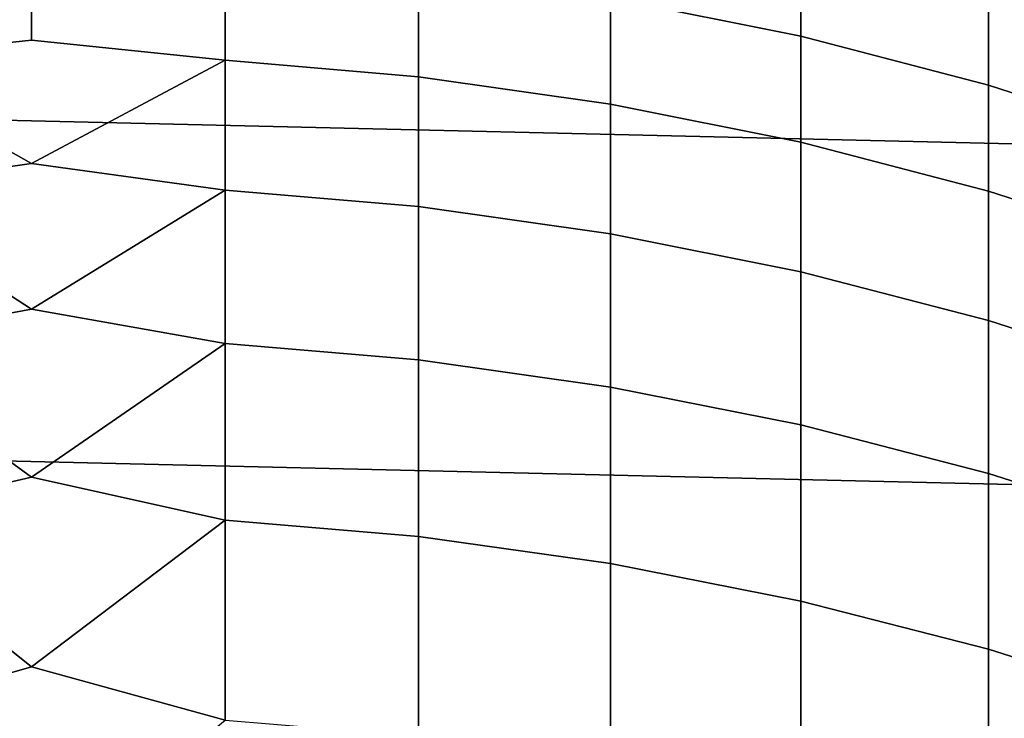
# Model space of a CAD drawing. Header units: metres. Extents: x -28 to 70, y -212 to 27.
# Tile 126 of 220: x -0.04 to 3.43, y 8.57 to 11.03. Entities that reach past the tile are written whole.
import ezdxf

# ---------------------------------------------------------------- set-up
doc = ezdxf.new("R2010")
doc.units = ezdxf.units.M
doc.layers.add('solid_10_261_012_XXX', color=7, linetype='CONTINUOUS')

msp = doc.modelspace()

# ---------------------------------------------------------------- linework, layer by layer
at = {"layer": 'solid_10_261_012_XXX'}
for points in [[(-24.531904, 12.427213, -5), (25.087387, 11.263793, -5), (25.587807, 10.075421, -5), (-25.087387, 11.263793, -5)], [(2.039085, 11.399585, 286.450195), (2.039085, 11.108084, 289.489655), (2.708631, 10.973126, 289.474854), (2.708631, 11.264274, 286.439087)], [(-0.64609, 10.889976, 292.541473), (0, 10.959559, 292.15863), (0, 11.315781, 289.199554), (-0.64609, 11.264918, 289.506866)], [(0.682211, 10.887984, 292.541199), (0.682211, 11.26292, 289.506622), (0, 11.315781, 289.199554), (0, 10.959559, 292.15863)], [(3.369324, 11.298843, 283.387024), (3.369324, 11.09105, 286.424866), (4.019004, 10.880481, 286.407562), (4.019004, 11.08788, 283.375488)], [(-25.087387, 11.263793, -5), (25.587807, 10.075421, -5), (26.031919, 8.865052, -5), (-25.587807, 10.075421, -5)], [(0.682211, 11.26292, 289.506622), (0.682211, 10.887984, 292.541199), (1.362875, 10.830047, 292.533234), (1.362875, 11.204787, 289.500244)], [(2.708631, 11.264274, 286.439087), (2.708631, 10.973126, 289.474854), (3.369324, 10.800356, 289.455872), (3.369324, 11.09105, 286.424866)], [(1.362875, 11.204787, 289.500244), (1.362875, 10.830047, 292.533234), (2.039085, 10.733669, 292.519989), (2.039085, 11.108084, 289.489655)], [(2.039085, 11.108084, 289.489655), (2.039085, 10.733669, 292.519989), (2.708631, 10.599167, 292.501495), (2.708631, 10.973126, 289.474854)], [(3.369324, 11.09105, 286.424866), (3.369324, 10.800356, 289.455872), (4.019004, 10.590338, 289.432831), (4.019004, 10.880481, 286.407562)], [(0.682211, 10.887984, 292.541199), (0, 10.959559, 292.15863), (-0.64609, 10.889976, 292.541473), (0, 10.524693, 295.107147)], [(2.708631, 10.973126, 289.474854), (2.708631, 10.599167, 292.501495), (3.369324, 10.426979, 292.477844), (3.369324, 10.800356, 289.455872)], [(-0.64609, 10.889976, 292.541473), (-0.64609, 10.432282, 295.564728), (0, 10.524693, 295.107147)], [(0.682211, 10.887984, 292.541199), (0, 10.524693, 295.107147), (0.682211, 10.430299, 295.564392)], [(0.682211, 10.887984, 292.541199), (0.682211, 10.430299, 295.564392), (1.362875, 10.372602, 295.554871), (1.362875, 10.830047, 292.533234)], [(1.362875, 10.830047, 292.533234), (1.362875, 10.372602, 295.554871), (2.039085, 10.276622, 295.538971), (2.039085, 10.733669, 292.519989)], [(3.369324, 10.800356, 289.455872), (3.369324, 10.426979, 292.477844), (4.019004, 10.217668, 292.449066), (4.019004, 10.590338, 289.432831)], [(2.039085, 10.733669, 292.519989), (2.039085, 10.276622, 295.538971), (2.708631, 10.142674, 295.516815), (2.708631, 10.599167, 292.501495)], [(2.708631, 10.599167, 292.501495), (2.708631, 10.142674, 295.516815), (3.369324, 9.971197, 295.488464), (3.369324, 10.426979, 292.477844)], [(0.682211, 10.430299, 295.564392), (0, 10.524693, 295.107147), (-0.64609, 10.432282, 295.564728), (0, 10.011488, 298.04306)], [(-0.64609, 10.432282, 295.564728), (-0.64609, 9.892181, 298.574341), (0, 10.011488, 298.04306)], [(0.682211, 10.430299, 295.564392), (0, 10.011488, 298.04306), (0.682211, 9.890207, 298.573975)], [(0.682211, 10.430299, 295.564392), (0.682211, 9.890207, 298.573975), (1.362875, 9.832791, 298.562836), (1.362875, 10.372602, 295.554871)], [(3.369324, 10.426979, 292.477844), (3.369324, 9.971197, 295.488464), (4.019004, 9.76275, 295.453979), (4.019004, 10.217668, 292.449066)], [(1.362875, 10.372602, 295.554871), (1.362875, 9.832791, 298.562836), (2.039085, 9.737281, 298.544373), (2.039085, 10.276622, 295.538971)], [(2.039085, 10.276622, 295.538971), (2.039085, 9.737281, 298.544373), (2.708631, 9.603989, 298.518555), (2.708631, 10.142674, 295.516815)], [(2.708631, 10.142674, 295.516815), (2.708631, 9.603989, 298.518555), (3.369324, 9.433351, 298.485535), (3.369324, 9.971197, 295.488464)], [(-25.587807, 10.075421, -5), (26.031919, 8.865052, -5), (26.418852, 7.635068, -5), (-26.031919, 8.865052, -5)], [(0.682211, 9.890207, 298.573975), (0, 10.011488, 298.04306), (-0.64609, 9.892181, 298.574341), (0, 9.420309, 300.964294)], [(3.369324, 9.971197, 295.488464), (3.369324, 9.433351, 298.485535), (4.019004, 9.225923, 298.445374), (4.019004, 9.76275, 295.453979)], [(-0.64609, 9.892181, 298.574341), (-0.64609, 9.270074, 301.568085), (0, 9.420309, 300.964294)], [(0.682211, 9.890207, 298.573975), (0, 9.420309, 300.964294), (0.682211, 9.268111, 301.567657)], [(0.682211, 9.890207, 298.573975), (0.682211, 9.268111, 301.567657), (1.362875, 9.21102, 301.554962), (1.362875, 9.832791, 298.562836)], [(1.362875, 9.832791, 298.562836), (1.362875, 9.21102, 301.554962), (2.039085, 9.116051, 301.533875), (2.039085, 9.737281, 298.544373)], [(2.039085, 9.737281, 298.544373), (2.039085, 9.116051, 301.533875), (2.708631, 8.983513, 301.504456), (2.708631, 9.603989, 298.518555)], [(2.708631, 9.603989, 298.518555), (2.708631, 8.983513, 301.504456), (3.369324, 8.81384, 301.466766), (3.369324, 9.433351, 298.485535)], [(3.369324, 9.433351, 298.485535), (3.369324, 8.81384, 301.466766), (4.019004, 8.607587, 301.420959), (4.019004, 9.225923, 298.445374)], [(0.682211, 9.268111, 301.567657), (0, 9.420309, 300.964294), (-0.64609, 9.270074, 301.568085), (0, 8.751576, 303.868713)], [(-0.64609, 9.270074, 301.568085), (-0.64609, 8.566425, 304.543732), (0, 8.751576, 303.868713)], [(0.682211, 9.268111, 301.567657), (0, 8.751576, 303.868713), (0.682211, 8.564475, 304.543243)], [(0.682211, 9.268111, 301.567657), (0.682211, 8.564475, 304.543243), (1.362875, 8.507751, 304.528992), (1.362875, 9.21102, 301.554962)], [(1.362875, 9.21102, 301.554962), (1.362875, 8.507751, 304.528992), (2.039085, 8.413394, 304.505341), (2.039085, 9.116051, 301.533875)], [(2.039085, 9.116051, 301.533875), (2.039085, 8.413394, 304.505341), (2.708631, 8.28171, 304.47229), (2.708631, 8.983513, 301.504456)], [(2.708631, 8.983513, 301.504456), (2.708631, 8.28171, 304.47229), (3.369324, 8.11313, 304.429993), (3.369324, 8.81384, 301.466766)], [(-26.031919, 8.865052, -5), (26.418852, 7.635068, -5), (26.747675, 6.388412, -5), (-26.418852, 7.635068, -5)], [(3.369324, 8.81384, 301.466766), (3.369324, 8.11313, 304.429993), (4.019004, 7.908205, 304.37854), (4.019004, 8.607587, 301.420959)], [(0.682211, 8.564475, 304.543243), (0, 8.751576, 303.868713), (-0.64609, 8.566425, 304.543732), (0, 8.005763, 306.754333)]]:
    msp.add_3dface(points, dxfattribs=at)

doc.saveas('drawing.dxf')
